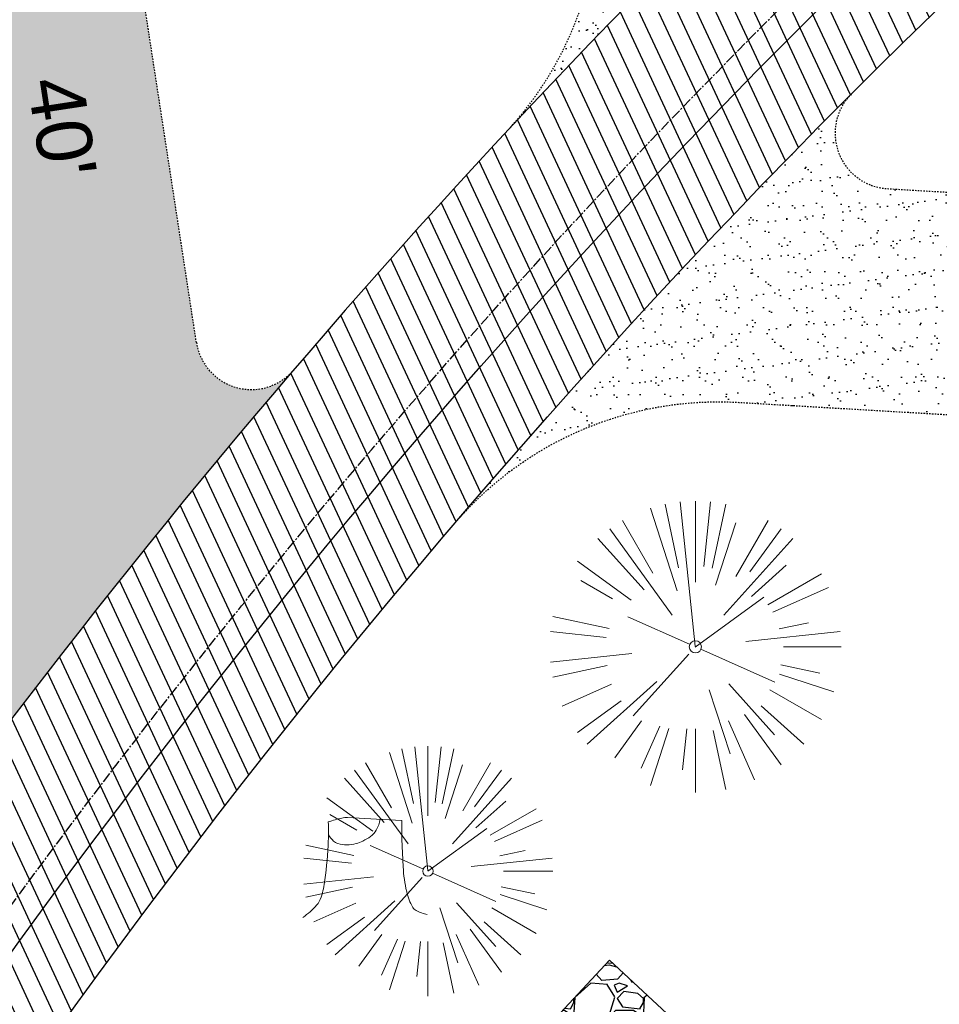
# Model space of a CAD drawing. Header units: feet. Extents: x 1134296 to 1140710, y 647902 to 649877.
# Tile 39 of 66: x 1134650 to 1134716, y 649078 to 649149. Entities that reach past the tile are written whole.
import ezdxf
from ezdxf.lldxf.tags import DXFTag

# ---------------------------------------------------------------- set-up
doc = ezdxf.new("R2010")
doc.units = ezdxf.units.FT
doc.header["$MEASUREMENT"] = 0
doc.linetypes.add('CENTER2', pattern=[1.125, 0.75, -0.125, 0.125, -0.125])
doc.linetypes.add('RAD', pattern=[0.13, 0.08, -0.05])
for name, color, linetype in [('C-CAMPSITE-PADS', 6, 'Continuous'), ('C-PRKG-ASPH', 5, 'Continuous'), ('C-PRKG-GRVL', 8, 'Continuous'), ('C-ROAD-ASPHALT', 1, 'Continuous'), ('C-ROAD-CNTR', 1, 'CENTER2'), ('C-ROAD-GRVL', 1, 'RAD'), ('C-SWLK-GRVL-PATT', 8, 'Continuous'), ('C-UTIL-WATER-MEP', 7, 'WATER (.5x)'), ('G-TEXT-ST02', 2, 'Continuous'), ('G-XREF', 7, 'Continuous')]:
    doc.layers.add(name, color=color, linetype=linetype)
doc.layers.add('V-SITE-VEGE', color=8, linetype='Continuous', lineweight=18)
doc.styles.add('Arial', font='arial.ttf', dxfattribs={"height": 180})
doc.styles.get("Standard").update_dxf_attribs({"font": 'arial.ttf'})
tags = doc.linetypes.add('WATER (.5x)', pattern='A,0.75,-0.2,["W",Standard,S=0.08,R=0,X=-0.1,Y=-0.04],-0.05', length=1).pattern_tags.tags
tags[6] = DXFTag(74, 10)
pattern_1 = [(37.5, (0, 0), (-0.0629933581, 1.926823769), [0, -1.52, 0, -1.7, 0, -1.625]), (7.5, (0, 0), (1.7697767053, 2.822146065), [0, -0.82, 0, -1.37, 0, -0.525]), (327.5, (-1.23, 0), (3.1141418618, 0.0056590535), [0, -0.5, 0, -1.8, 0, -2.35]), (317.5, (-1.23, 0), (3.0061266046, 0.877675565), [0, -0.25, 0, -1.18, 0, -1.35])]

# ---------------------------------------------------------------- blocks, each defined once
blk = doc.blocks.new('V-SITE-VEGE-Stump')
for points in [[(-0.0776, 0.1565, -0.027668), (-0.0534, 0.1634, -0.067978), (-0.0432, 0.1643), (0.0086, 0.1616), (0.054, 0.1591)], [(0.0151, 0.1613, -0.082864), (0.0081, 0.142, -0.111324), (-0.0021, 0.1306, -0.039313), (-0.0159, 0.1223, -0.049197), (-0.028, 0.1177, -0.066002), (-0.0447, 0.1155, -0.070187), (-0.0604, 0.1177, -0.114859), (-0.0685, 0.1223, -0.075938), (-0.0773, 0.1332)], [(0.054, 0.1591, 0.004334), (0.0538, 0.1369, 0.008344), (0.054, 0.1254), (0.0561, 0.0762, 0.046252), (0.0624, 0.0317, 0.069625), (0.0733, 0.0038, 0.149725), (0.0794, -0.002, 0.058523), (0.0992, -0.0091)], [(-0.1229, -0.0143, 0.052613), (-0.0986, 0.0077, 0.106195), (-0.0905, 0.0219, 0.044862), (-0.0837, 0.0527, 0.020074), (-0.0776, 0.1229, 0.011675), (-0.0773, 0.1364, 0.007866), (-0.0776, 0.1565)]]:
    blk.add_lwpolyline(points, format="xyb")
blk = doc.blocks.new('V-SITE-VEGE-Coniferious Tree 2')
at = {"color": 0, "linetype": 'ByBlock'}
for p, q in [((-0.0626, 0.1926), (-0.1545, 0.4755)), ((-0.0575, 0.2704), (-0.104, 0.4891)), ((-0.0003, 0.0026), (-0.0523, 0.4973)), ((0, 0.2219), (0, 0.5)), ((0.0289, 0.2753), (0.0522, 0.4973)), ((0.0572, 0.2693), (0.1039, 0.4891)), ((-0.146, 0.2528), (-0.25, 0.433)), ((0.0685, 0.211), (0.1382, 0.4256)), ((0.1391, 0.2411), (0.25, 0.433)), ((-0.0791, 0.1089), (-0.2939, 0.4045)), ((0.1869, 0.2573), (0.2939, 0.4045)), ((-0.1757, 0.1951), (-0.3346, 0.3716)), ((0.0978, 0.1086), (0.3345, 0.3716)), ((-0.2201, 0.1599), (-0.4046, 0.2939)), ((0.192, 0.1729), (0.3116, 0.2806)), ((0.2488, 0.1436), (0.433, 0.25)), ((-0.2844, 0.1642), (-0.3931, 0.227)), ((0.2659, 0.1184), (0.4568, 0.2034)), ((-0.0009, -0.0007), (0.235, 0.1707)), ((-0.2961, 0.0629), (-0.4891, 0.1039)), ((-0.0199, 0.0089), (-0.2319, 0.1032)), ((0.2873, 0.0611), (0.3885, 0.0826)), ((-0.306, 0.0322), (-0.4973, 0.0523)), ((0.1731, 0.0182), (0.4972, 0.0523)), ((0.3025, 0), (0.5, 0)), ((-0.2183, -0.0229), (-0.4973, -0.0523)), ((-0.023, -0.0255), (-0.2138, -0.2374)), ((0.0185, -0.0083), (0.272, -0.1211)), ((-0.3022, -0.0642), (-0.4891, -0.1039)), ((0.2936, -0.0624), (0.4274, -0.0908)), ((0.2891, -0.094), (0.4755, -0.1545)), ((-0.2881, -0.1283), (-0.4568, -0.2034)), ((-0.132, -0.1189), (-0.3716, -0.3346)), ((0.1144, -0.1271), (0.2718, -0.3019)), ((0.0478, -0.1473), (0.1192, -0.3671)), ((0.2555, -0.1475), (0.433, -0.25)), ((-0.2545, -0.1849), (-0.4046, -0.2939)), ((0.1689, -0.2325), (0.2939, -0.4045)), ((0.2254, -0.2029), (0.3716, -0.3346)), ((-0.1843, -0.2536), (-0.2767, -0.3808)), ((0.1131, -0.2541), (0.2033, -0.4568)), ((-0.1214, -0.2725), (-0.1856, -0.4168)), ((-0.091, -0.2799), (-0.1545, -0.4755)), ((-0.0297, -0.2818), (-0.0443, -0.4216)), ((0, -0.2818), (0, -0.5)), ((0.061, -0.2873), (0.1039, -0.4891))]:
    blk.add_line(p, q, dxfattribs=at)
blk.add_circle((0, 0), 0.0208)
blk = doc.blocks.new('C_XBASE-PACTOLA_02403811')
at = {"layer": 'V-SITE-VEGE'}
for name, p, xscale, yscale, zscale in [('V-SITE-VEGE-Coniferious Tree 2', (1134698.777, 649103.472), 20.99974632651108, 20.99974632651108, 20.99974632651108), ('V-SITE-VEGE-Coniferious Tree 2', (1134679.512, 649087.309), 17.99978256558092, 17.99978256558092, 17.99978256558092), ('V-SITE-VEGE-Stump', (1134675.463, 649084.546), 40.31522404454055, 40.31522404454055, 40.31522404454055)]:
    blk.add_blockref(name, p, dxfattribs=dict(at, xscale=xscale, yscale=yscale, zscale=zscale))
blk = doc.blocks.new('C_PBASE-PACTOLA_02403811')
at = {"layer": 'C-CAMPSITE-PADS'}
blk.add_lwpolyline([(1134678.412, 649042.18), (1134666.697, 649053.078), (1134692.581, 649080.9), (1134704.295, 649070.001)], dxfattribs=at)
at = {"layer": 'C-ROAD-ASPHALT'}
blk.add_lwpolyline([(1134916.812, 648653.23), (1134952.322, 648718.215, 0.019155), (1134969.657, 648753.048), (1135036.873, 648902.164, 0.009219), (1135044.254, 648919.379), (1135101.51, 649060.02, 0.049273), (1135107.544, 649080.379), (1135113.246, 649110.076, 0.302523), (1135079.742, 649189.795), (1135017.583, 649231.001, 0.036701), (1134952.658, 649267.491), (1134930.362, 649277.951, 0.265468), (1134828.519, 649269.755), (1134807.494, 649255.394, 0.041643), (1134780.655, 649233.578), (1134706.83, 649162.598, 0.057659), (1134625.197, 649063.66, -0.572256), (1134616.583, 649064.034), (1134601.857, 649091.786)], format="xyb", dxfattribs=at)
blk.add_lwpolyline([(1134609.503, 649004.172, -0.084817), (1134717.919, 649151.064), (1134791.744, 649222.044, -0.041643), (1134816.519, 649242.182), (1134837.543, 649256.543, -0.265468), (1134923.566, 649263.466), (1134945.863, 649253.006, -0.036701), (1135008.743, 649217.665), (1135070.902, 649176.459, -0.302523), (1135097.533, 649113.093), (1135091.831, 649083.396, -0.049273), (1135086.691, 649066.053), (1135029.435, 648925.412, -0.009219), (1135022.287, 648908.739), (1134970.106, 648792.978, 0.09467), (1134957.786, 648834.735), (1134921.927, 648904.347, 0.300313), (1134722.086, 649016.56), (1134632.501, 649010.112, 0.090714)], format="xyb", close=True, dxfattribs=at)
at = {"layer": 'C-ROAD-CNTR', "flags": 128}
blk.add_lwpolyline([(1134682.816, 648422.246), (1134669.22, 648425.846, -0.177469), (1134620.15, 648460.153), (1134616.503, 648465.379, -0.104209), (1134576.197, 648560.263), (1134558.554, 648650.051, -0.01381), (1134553.98, 648677.284), (1134544.902, 648742.27, -0.094333), (1134550.434, 648854.335), (1134558.998, 648889.721, -0.142864), (1134712.374, 649156.831), (1134786.199, 649227.811, -0.041643), (1134812.006, 649248.788), (1134833.031, 649263.149, -0.265468), (1134926.964, 649270.708), (1134949.26, 649260.248, -0.036701), (1135013.163, 649224.333), (1135075.322, 649183.127, -0.302523), (1135105.389, 649111.585), (1135099.688, 649081.888, -0.049273), (1135094.1, 649063.037), (1135036.845, 648922.396, -0.009219), (1135029.58, 648905.452), (1134962.364, 648756.335, -0.019155), (1134945.301, 648722.051), (1134909.792, 648657.066, -0.111237), (1134866.239, 648607.574), (1134762.181, 648532.091, 0.322945), (1134716.396, 648393.222), (1134719.721, 648382.706, -0.171424), (1134715.288, 648249.555), (1134707.164, 648228.784, -0.022723), (1134688.714, 648187.277, 0.05045), (1134653.344, 648094.128)], format="xyb", dxfattribs=at)
at = {"layer": 'C-ROAD-GRVL'}
for p, q in [((1134662.832, 649125.402), (1134656.345, 649167.657)), ((1134712.606, 649136.484), (1134745.299, 649134.563))]:
    blk.add_line(p, q, dxfattribs=at)
at = {"layer": 'C-ROAD-GRVL', "flags": 128}
for points in [[(1134685.177, 649140.595, 0.192327), (1134691.878, 649157.889), (1134691.78, 649167.398)], [(1134710.01, 649143.303, 0.646878), (1134712.606, 649136.484)], [(1134662.832, 649125.402, 0.641271), (1134669.823, 649123.406)], [(1134681.433, 649112.364, -0.234832), (1134701.909, 649121.085), (1134744.361, 649118.59)]]:
    blk.add_lwpolyline(points, format="xyb", dxfattribs=at)
at = {"layer": 'C-UTIL-WATER-MEP', "flags": 128}
blk.add_lwpolyline([(1134713.292, 648416.244), (1134669.732, 648427.78, -0.177469), (1134621.79, 648461.298), (1134618.143, 648466.524, -0.104209), (1134578.16, 648560.648), (1134560.517, 648650.437, -0.01381), (1134555.961, 648677.561), (1134546.883, 648742.547, -0.094333), (1134552.378, 648853.865), (1134560.941, 648889.251, -0.142864), (1134713.76, 649155.39), (1134787.585, 649226.369, -0.041643), (1134813.135, 649247.136), (1134834.159, 649261.497, -0.265468), (1134926.115, 649268.898), (1134948.411, 649258.438, -0.036701), (1135012.058, 649222.666), (1135074.217, 649181.46, -0.302523), (1135103.425, 649111.962), (1135097.723, 649082.265, -0.049273), (1135092.248, 649063.791), (1135034.992, 648923.15, -0.009219), (1135027.757, 648906.274), (1134960.541, 648757.157, -0.019155), (1134943.546, 648723.01), (1134908.037, 648658.025, -0.111237), (1134865.064, 648609.193), (1134761.007, 648533.71, 0.157468), (1134714.966, 648470.676, 0.157468)], format="xyb", dxfattribs=at)
at = {"layer": 'C-CAMPSITE-PADS', "insert": (1134654.59, 649144.823), "char_height": 4, "attachment_point": 1, "rotation": 278.68399, "style": 'Arial'}
blk.add_mtext_dynamic_manual_height_columns("40'", width=0.88902, gutter_width=1, heights=[0], dxfattribs=at)
blk = doc.blocks.new('C_PHTCH-PACTOLA_02403811')
at = {"layer": 'C-PRKG-ASPH'}
h = blk.add_hatch(dxfattribs=at)
h.set_pattern_fill('ANSI31', color=256, scale=10, angle=70)
edge = h.paths.add_edge_path(flags=16)
edge.add_arc((1135093.567, 648760.357), 542, 143.57036, 153.26644, ccw=False)
edge.add_arc((1135093.567, 648760.357), 542, 133.87428, 143.57036, ccw=False)
edge.add_line((1134717.919, 649151.064), (1134791.744, 649222.044))
edge.add_arc((1134924.815, 649083.638), 192, 124.33581, 133.87428, ccw=False)
edge.add_line((1134816.519, 649242.182), (1134837.543, 649256.543))
edge.add_arc((1134886.615, 649184.703), 87, 64.8666, 124.33581, ccw=False)
edge.add_line((1134923.566, 649263.466), (1134945.863, 649253.006))
edge.add_arc((1134736.897, 648807.587), 492, 56.45912, 64.8666, ccw=False)
edge.add_line((1135008.743, 649217.665), (1135070.902, 649176.459))
edge.add_arc((1135036.645, 649124.783), 62, -10.86803, 56.45912, ccw=False)
edge.add_line((1135097.533, 649113.093), (1135091.831, 649083.396))
edge.add_arc((1135001.481, 649100.742), 92, 337.84863, 349.13197, ccw=False)
edge.add_line((1135086.691, 649066.053), (1135029.435, 648925.412))
edge.add_arc((1134573.749, 649110.923), 492, 335.73595, 337.84863, ccw=False)
edge.add_line((1135022.287, 648908.739), (1134970.106, 648792.978))
edge.add_line((1134970.106, 648792.978), (1134955.071, 648759.623))
edge.add_arc((1134506.533, 648961.806), 492, 331.34656, 335.73595, ccw=False)
edge.add_line((1134938.281, 648725.887), (1134902.771, 648660.902))
edge.add_arc((1134778.161, 648728.993), 142, 305.95733, 331.34656, ccw=False)
edge.add_line((1134861.541, 648614.05), (1134757.484, 648538.566))
edge.add_arc((1134835.579, 648430.909), 133, 125.95733, 166.41717)
edge.add_arc((1134672.278, 648470.364), 35, 244.10856, 346.41717, ccw=False)
edge.add_arc((1134691.462, 648509.913), 78.956, 214.90552, 244.11685, ccw=False)
edge.add_line((1134626.71, 648464.732), (1134623.063, 648469.958))
edge.add_arc((1134821.506, 648608.465), 242, 191.11676, 214.9138, ccw=False)
edge.add_line((1134584.047, 648561.805), (1134566.404, 648651.593))
edge.add_arc((1135049.172, 648746.455), 492, 187.95193, 191.11676, ccw=False)
edge.add_line((1134561.903, 648678.391), (1134552.825, 648743.377))
edge.add_arc((1134842.018, 648783.773), 292, 166.39612, 187.95193, ccw=False)
edge.add_line((1134558.21, 648852.454), (1134566.773, 648887.84))
edge.add_arc((1135093.567, 648760.357), 542, 158.04784, 166.39612, ccw=False)
edge.add_arc((1135093.567, 648760.357), 542, 153.26644, 158.04784, ccw=False)
edge = h.paths.add_edge_path()
edge.add_line((1134664.934, 648091.019), (1134641.754, 648097.237))
edge.add_arc((1135131.442, 647965.879), 507, 154.11549, 164.98406, ccw=False)
edge.add_arc((1135131.442, 647965.879), 507, 153.4315, 154.11549, ccw=False)
edge.add_arc((1134241.514, 648410.91), 488, 333.4315, 338.63837)
edge.add_line((1134695.988, 648233.155), (1134704.112, 648253.926))
edge.add_arc((1134529.028, 648322.406), 188, 338.63837, 377.19547)
edge.add_arc((1134651.306, 648360.247), 60, 17.19547, 74.97266)
edge.add_line((1134666.863, 648418.195), (1134661.501, 648419.806))
edge.add_arc((1134691.489, 648509.945), 94.997, 223.94188, 251.59807, ccw=False)
edge.add_arc((1134691.536, 648509.984), 95.058, 214.9166, 223.93932, ccw=False)
edge.add_line((1134613.59, 648455.575), (1134609.943, 648460.8))
edge.add_arc((1134821.506, 648608.465), 258, 191.11676, 214.9138, ccw=False)
edge.add_line((1134568.347, 648558.72), (1134550.704, 648648.508))
edge.add_arc((1135049.172, 648746.455), 508, 187.95193, 191.11676, ccw=False)
edge.add_line((1134546.057, 648676.178), (1134536.979, 648741.164))
edge.add_arc((1134842.018, 648783.773), 308, 166.39612, 187.95193, ccw=False)
edge.add_line((1134542.659, 648856.217), (1134551.222, 648891.603))
edge.add_arc((1135093.567, 648760.357), 558, 163.92132, 166.39612, ccw=False)
edge.add_arc((1134538.177, 648920.438), 20, 343.92132, 402.76994)
edge.add_line((1134552.859, 648934.019), (1134533.446, 648955.005))
edge.add_arc((1135093.567, 648760.357), 592.978, 146.018742, 160.837099, ccw=False)
edge.add_line((1134601.857, 649091.786), (1134616.583, 649064.034))
edge.add_arc((1134621, 649066.378), 5, 207.95158, 327.07409)
edge.add_arc((1135093.567, 648760.357), 558, 133.87428, 147.07409, ccw=False)
edge.add_line((1134706.83, 649162.598), (1134780.655, 649233.578))
edge.add_arc((1134924.815, 649083.638), 208, 124.33581, 133.87428, ccw=False)
edge.add_line((1134807.494, 649255.394), (1134828.519, 649269.755))
edge.add_arc((1134886.615, 649184.703), 103, 64.8666, 124.33581, ccw=False)
edge.add_line((1134930.362, 649277.951), (1134952.658, 649267.491))
edge.add_arc((1134736.897, 648807.587), 508, 56.45912, 64.8666, ccw=False)
edge.add_line((1135017.583, 649231.001), (1135079.742, 649189.795))
edge.add_arc((1135036.645, 649124.783), 78, -10.86803, 56.45912, ccw=False)
edge.add_line((1135113.246, 649110.076), (1135107.544, 649080.379))
edge.add_arc((1135001.481, 649100.742), 108, 337.84863, 349.13197, ccw=False)
edge.add_line((1135101.51, 649060.02), (1135044.254, 648919.379))
edge.add_arc((1134573.749, 649110.923), 508, 335.73595, 337.84863, ccw=False)
edge.add_line((1135036.873, 648902.164), (1134969.657, 648753.048))
edge.add_arc((1134506.533, 648961.806), 508, 331.34656, 335.73595, ccw=False)
edge.add_line((1134952.322, 648718.215), (1134916.812, 648653.23))
edge.add_arc((1134778.161, 648728.993), 158, 305.95733, 331.34656, ccw=False)
edge.add_line((1134870.936, 648601.099), (1134766.879, 648525.615))
edge.add_arc((1134835.579, 648430.909), 117, 125.95733, 162.26486)
edge.add_arc((1134752.714, 648457.411), 30, 162.26486, 196.80241)
edge.add_arc((1134835.579, 648430.909), 113, 170.92173, 197.54767)
edge.add_line((1134727.837, 648396.84), (1134731.163, 648386.324))
edge.add_arc((1134529.028, 648322.406), 212, 11.34008, 17.54767, ccw=False)
edge.add_arc((1134529.056, 648322.404), 211.973, -20.64909, 11.34215, ccw=False)
edge.add_arc((1134759.869, 648235.315), 34.724, 159.18719, 239.41356)
edge.add_line((1134742.2, 648205.423), (1134709.513, 648185.696))
edge.add_line((1134709.513, 648185.696), (1134698.996, 648181.007))
edge.add_arc((1135131.442, 647965.879), 483, 153.55118, 164.98406)
at = {"layer": 'C-PRKG-GRVL'}
h = blk.add_hatch(dxfattribs=at)
h.set_pattern_fill('AR-SAND', color=256)
h.set_pattern_definition(pattern_1)
edge = h.paths.add_edge_path()
edge.add_line((1134691.878, 649157.889), (1134691.389, 649205.396))
edge.add_line((1134691.389, 649205.396), (1134707.388, 649205.561))
edge.add_line((1134707.388, 649205.561), (1134707.725, 649172.813))
edge.add_arc((1134711.725, 649172.854), 4, 180.59071, 313.87428)
edge.add_line((1134714.498, 649169.971), (1134706.83, 649162.598))
edge.add_arc((1135093.567, 648760.357), 558, 133.87428, 137.04444)
edge.add_arc((1134666.88, 649157.631), 25, 317.04444, 360.59071)
h = blk.add_hatch(dxfattribs=at)
h.set_pattern_fill('AR-SAND', color=256)
h.set_pattern_definition(pattern_1)
edge = h.paths.add_edge_path()
edge.add_line((1134648.997, 649110.076), (1134640.53, 649165.229))
edge.add_line((1134640.53, 649165.229), (1134656.345, 649167.657))
edge.add_line((1134656.345, 649167.657), (1134662.832, 649125.402))
edge.add_arc((1134666.785, 649126.009), 4, 188.72775, 319.41119)
edge.add_arc((1135093.567, 648760.357), 558, 139.41119, 143.60458)
edge.add_arc((1134624.287, 649106.283), 25, 323.60458, 368.72775)
h = blk.add_hatch(dxfattribs=at)
h.set_pattern_fill('AR-SAND', color=256)
h.set_pattern_definition(pattern_1)
edge = h.paths.add_edge_path()
edge.add_line((1134701.909, 649121.085), (1134744.361, 649118.59))
edge.add_line((1134744.361, 649118.59), (1134745.299, 649134.563))
edge.add_line((1134745.299, 649134.563), (1134712.606, 649136.484))
edge.add_arc((1134712.84, 649140.477), 4, 135.04573, 266.63745, ccw=False)
edge.add_arc((1135093.567, 648760.357), 542, 135.04573, 139.49914)
edge.add_arc((1134700.442, 649096.128), 25, 86.63745, 139.49914, ccw=False)
at = {"layer": 'C-SWLK-GRVL-PATT'}
h = blk.add_hatch(dxfattribs=at)
h.set_pattern_fill('GRAVEL', color=256, scale=5)
h.set_pattern_definition([(228.012787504, (3.6, 5), (-40, -45), [0.67268, -66.595440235]), (184.969740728, (3.15, 4.5), (60, 5), [1.15434, -114.279623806]), (132.510447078, (2, 4.4), (50, -55), [0.81394, -80.58016298]), (267.273689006, (0.05, 3.15), (5, 100), [1.05119, -104.067790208]), (292.833654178, (0, 2.1), (-25, 60), [1.030775, -102.04686564]), (357.273689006, (0.4, 1.15), (-100, 5), [1.05119, -104.067790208]), (37.694240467, (1.45, 1.1), (-65, -50), [1.390145, -137.624242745]), (72.255328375, (2.55, 1.95), (35, 110), [1.31244, -129.931607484]), (121.429565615, (2.95, 3.2), (-40, 65), [1.05475, -104.420365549]), (175.23635831, (2.4, 4.1), (55, -5), [1.20416, -59.003812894]), (222.397437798, (1.2, 4.2), (-60, -55), [1.55724, -154.166875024]), (138.814074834, (5, 3.1), (-35, 30), [0.531505, -52.619224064]), (171.46923439, (4.6, 3.45), (65, -10), [1.011185, -100.10755708]), (225, (3.6, 3.6), (-6e-16, -5), [0.707105, -6.363962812]), (203.198590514, (3.25, 4.2), (25, 10), [0.38079, -37.69807553]), (291.80140949, (2.9, 4.05), (-5, 15), [0.538515, -26.387309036]), (30.96375653, (3.1, 3.55), (15, 10), [0.874645, -28.280114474]), (161.56505118, (3.85, 4), (10, -5), [0.632455, -15.1789333]), (16.389540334, (0, 4.05), (50, 15), [0.886, -87.714225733]), (70.346175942, (0.85, 4.3), (-20.00000000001, -55.00000000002), [0.743305, -73.587038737]), (293.198590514, (3.85, 5), (-10, 25), [0.761575, -37.31729053]), (343.610459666, (4.15, 4.3), (-50, 15), [0.886, -87.714225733]), (339.44395478, (0, 0.95), (-25, 10), [0.8544, -41.865618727]), (294.77514057, (0.8, 0.65), (-25, 55), [0.71589, -70.873215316]), (66.801409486, (3.9, 0), (10, 25), [0.761575, -37.31729053]), (17.354024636, (4.2, 0.7), (-65, -20), [0.838155, -82.977118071]), (69.44395478, (1.45, 0), (-10, -25), [0.4272, -42.292818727]), (101.30993247, (3.6, 0), (-5, 20), [0.25495, -25.240147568]), (165.96375653, (3.55, 0.25), (15, -5), [1.030775, -19.584753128]), (186.009005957, (2.55, 0.5), (50, 5), [0.95525, -94.569615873]), (303.69006753, (3.1, 3.1), (-5, 10), [0.72111, -17.306646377]), (353.157226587, (3.5, 2.5), (85, -10), [1.25897, -124.63781312]), (60.9453959, (4.75, 2.35), (-20, -35), [0.51478, -50.963370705]), (90, (5, 2.8), (-5, 5), [0.3, -4.7]), (120.256437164, (2.45, 0.65), (20, -35), [0.69462, -68.767599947]), (48.012787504, (2.1, 1.25), (40, 45), [1.34536, -65.922760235]), (0, (3, 2.25), (5, 5), [1.3, -3.7]), (325.30484647, (4.3, 2.25), (50, -35), [0.79057, -78.266371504]), (254.0546041, (4.95, 1.8), (-5, -20), [0.72801, -35.672539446]), (207.645975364, (4.75, 1.1), (-95, -50), [1.185325, -117.347370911]), (175.42607874, (3.7, 0.55), (-65, 5), [1.253995, -124.14536704])])
h.paths.add_polyline_path([(1134666.697, 649053.078), (1134678.412, 649042.18), (1134704.295, 649070.001), (1134692.581, 649080.9)])

msp = doc.modelspace()

# ---------------------------------------------------------------- block references
at = {"layer": 'G-TEXT-ST02'}
msp.add_blockref('C_PHTCH-PACTOLA_02403811', (0, 0), dxfattribs=at)

# ---------------------------------------------------------------- next in the draw order: block references
at = {"layer": 'G-XREF'}
msp.add_blockref('C_XBASE-PACTOLA_02403811', (0, 0), dxfattribs=at)

# ---------------------------------------------------------------- next in the draw order: block references
msp.add_blockref('C_PBASE-PACTOLA_02403811', (0, 0), dxfattribs=at)

doc.saveas('drawing.dxf')
